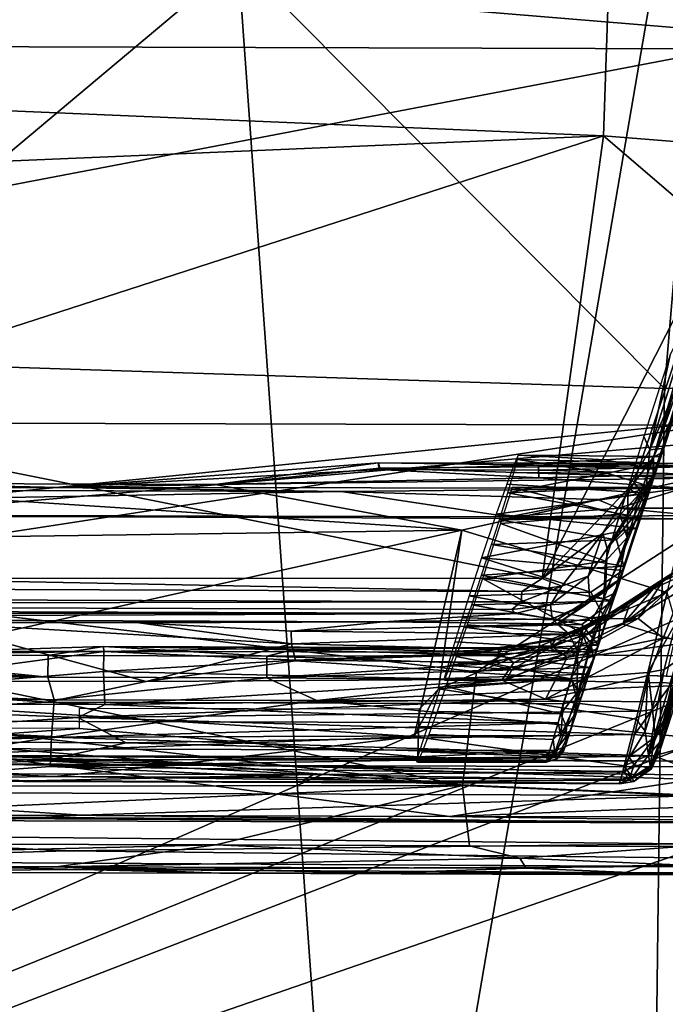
# Model space of a CAD drawing. Header units: millimetres. Extents: x -340 to 319, y -456 to 358.
# Tile 41 of 88: x 16 to 50, y -180 to -127. Entities that reach past the tile are written whole.
import ezdxf

# ---------------------------------------------------------------- set-up
doc = ezdxf.new("R2010")
doc.units = ezdxf.units.MM
doc.layers.add('Layer 01', color=7, linetype='Continuous', true_color=0x000000)

msp = doc.modelspace()

# ---------------------------------------------------------------- linework, layer by layer
at = {"layer": 'Layer 01'}
for points in [[(150.574, -20.344, 437.249), (-74.704, -146.791, 444.636), (-179.362, -90.332, 441.339)], [(-71.543, -150.43, 444.848), (150.574, -20.344, 437.249), (-85.976, -218.806, 448.843)], [(72.472, -149.481, 444.793), (-85.976, -218.806, 448.843), (150.574, -20.344, 437.249)], [(-71.543, -150.43, 444.848), (-74.704, -146.791, 444.636), (150.574, -20.344, 437.249)], [(24.65, -85.685, 451.916), (33.958, -215.755, 458.673), (3.791, -247.978, 460.272), (-0.279, -95.652, 452.322)], [(24.65, -85.685, 451.916), (56.184, -86.269, 452.372), (33.958, -215.755, 458.673)], [(33.958, -215.755, 458.673), (56.184, -86.269, 452.372), (66.257, -245.965, 460.828)], [(50.167, -146.605, 496.801), (0.361, -96.533, 495.04), (-20.516, -144.303, 496.572)], [(50.167, -146.605, 496.801), (53.29, -110.007, 495.74), (0.361, -96.533, 495.04)], [(98.446, -145.971, 497.749), (98.445, -109.407, 496.656), (53.29, -110.007, 495.74), (50.167, -146.605, 496.801)], [(-47.736, -119.401, 333.469), (47.152, -125.743, 335.842), (46.912, -133.099, 340.639), (-48.409, -129.09, 339.794)], [(64.537, -122.027, 434.895), (39.136, -122.406, 435.348), (64.524, -128.44, 435.277)], [(-62.514, -122.292, 434.047), (64.485, -122.656, 431.93), (-50.518, -128.316, 434.201)], [(-50.556, -148.281, 435.38), (-50.518, -128.316, 434.201), (64.485, -122.656, 431.93), (52.467, -128.611, 432.484)], [(64.524, -128.44, 435.277), (-10.133, -122.273, 436.17), (-50.468, -128.139, 437.195), (52.518, -128.434, 435.479)], [(39.136, -122.406, 435.348), (-10.133, -122.273, 436.17), (64.524, -128.44, 435.277)], [(55.081, -126.625, 336.271), (54.263, -133.675, 340.878), (46.912, -133.099, 340.639), (47.152, -125.743, 335.842)], [(-50.468, -128.139, 437.195), (-25.228, -156.2, 438.427), (52.48, -148.399, 436.658), (52.518, -128.434, 435.479)], [(52.467, -128.611, 432.484), (52.43, -148.576, 433.664), (-50.556, -148.281, 435.38)], [(46.912, -133.099, 340.639), (-48.244, -137.115, 345.019), (-48.409, -129.09, 339.794)], [(-49.854, -150.21, 353.579), (-48.244, -137.115, 345.019), (46.912, -133.099, 340.639), (0.461, -148.124, 351.288)], [(46.912, -133.099, 340.639), (43.627, -156.766, 356.118), (0.461, -148.124, 351.288)], [(53.016, -138.323, 343.925), (43.627, -156.766, 356.118), (46.912, -133.099, 340.639)], [(53.016, -138.323, 343.925), (46.912, -133.099, 340.639), (54.263, -133.675, 340.878)], [(159.341, -134.049, 443.891), (-85.976, -218.806, 448.843), (78.147, -155.421, 445.14)], [(-85.976, -218.806, 448.843), (159.341, -134.049, 443.891), (176.236, -170.603, 446.025)], [(53.682, -137.38, 343.364), (49.586, -150.284, 351.95), (53.016, -138.323, 343.925)], [(49.586, -150.284, 351.95), (53.682, -137.38, 343.364), (53.799, -138.347, 344.364)], [(49.719, -150.914, 372.329), (49.836, -150.681, 357.084), (54.258, -137.048, 373.161)], [(49.933, -150.24, 374.874), (49.719, -150.914, 372.329), (54.258, -137.048, 373.161)], [(49.836, -150.681, 357.084), (50.061, -150.021, 352.626), (54.258, -137.048, 373.161)], [(52.335, -142.888, 377.546), (49.933, -150.24, 374.874), (54.258, -137.048, 373.161)], [(54.258, -137.048, 373.161), (50.061, -150.021, 352.626), (53.786, -138.701, 345.172)], [(43.627, -156.766, 356.118), (53.016, -138.323, 343.925), (48.543, -151.626, 352.676)], [(49.586, -150.284, 351.95), (48.543, -151.626, 352.676), (53.016, -138.323, 343.925)], [(49.586, -150.284, 351.95), (53.799, -138.347, 344.364), (50.506, -148.289, 350.921)], [(50.506, -148.289, 350.921), (53.805, -138.664, 345.135), (50.059, -150.012, 352.618)], [(51.822, -142.111, 378.401), (49.384, -149.892, 383.547), (51.541, -144.773, 379.694)], [(49.384, -149.892, 383.547), (51.822, -142.111, 378.401), (50.47, -144.814, 380.48)], [(50.05, -149.814, 382.493), (49.933, -150.24, 374.874), (52.335, -142.888, 377.546)], [(51.541, -144.773, 379.694), (50.05, -149.814, 382.493), (52.335, -142.888, 377.546)], [(-20.516, -144.303, 496.572), (0.355, -188.466, 497.439), (49.734, -182.724, 497.504), (50.167, -146.605, 496.801)], [(49.066, -149.18, 383.207), (49.384, -149.892, 383.547), (50.47, -144.814, 380.48)], [(50.05, -149.814, 382.493), (51.541, -144.773, 379.694), (49.384, -149.892, 383.547)], [(98.446, -182.982, 498.426), (98.446, -145.971, 497.749), (50.167, -146.605, 496.801), (49.734, -182.724, 497.504)], [(-62.596, -166.215, 436.642), (-50.556, -148.281, 435.38), (52.43, -148.576, 433.664)], [(64.487, -148.434, 436.458), (52.48, -148.399, 436.658), (-25.228, -156.2, 438.427)], [(-25.228, -156.2, 438.427), (13.654, -166.257, 438.367), (64.452, -166.64, 437.534), (64.487, -148.434, 436.458)], [(6.192, -156.752, 356.803), (0.461, -148.124, 351.288), (43.627, -156.766, 356.118)], [(50.059, -150.012, 352.618), (49.586, -150.284, 351.95), (50.506, -148.289, 350.921)], [(64.403, -166.579, 434.526), (-62.596, -166.215, 436.642), (52.43, -148.576, 433.664)], [(73.579, -154.117, 445.064), (-85.976, -218.806, 448.843), (72.472, -149.481, 444.793)], [(48.235, -151.909, 384.615), (49.384, -149.892, 383.547), (49.066, -149.18, 383.207)], [(49.384, -149.892, 383.547), (48.235, -151.909, 384.615), (49.126, -152.638, 383.692)], [(50.05, -149.814, 382.493), (49.126, -152.638, 383.692), (49.398, -151.843, 379.204)], [(50.05, -149.814, 382.493), (49.384, -149.892, 383.547), (49.126, -152.638, 383.692)], [(49.398, -151.843, 379.204), (49.818, -150.575, 377.123), (50.05, -149.814, 382.493)], [(50.061, -150.021, 352.626), (49.563, -151.3, 353.451), (49.586, -150.284, 351.95)], [(49.836, -150.681, 357.084), (49.563, -151.3, 353.451), (50.061, -150.021, 352.626)], [(50.05, -149.814, 382.493), (49.818, -150.575, 377.123), (49.933, -150.24, 374.874)], [(17.801, -151.898, 420.513), (26.134, -151.732, 413.715), (34.868, -150.588, 417.916)], [(34.891, -150.945, 419.34), (17.801, -151.898, 420.513), (34.868, -150.588, 417.916)], [(34.868, -150.588, 417.916), (26.134, -151.732, 413.715), (34.947, -150.871, 415.972)], [(43.432, -150.71, 418.552), (34.868, -150.588, 417.916), (52.071, -150.617, 417.601)], [(34.868, -150.588, 417.916), (43.432, -150.71, 418.552), (34.891, -150.945, 419.34)], [(34.868, -150.588, 417.916), (34.947, -150.871, 415.972), (52.024, -150.73, 416.406), (52.071, -150.617, 417.601)], [(42.314, -150.412, 376.91), (47.099, -151.142, 378.361), (42.122, -151.103, 378.41)], [(46.99, -150.426, 373.594), (42.349, -150.164, 375.055), (42.125, -150.675, 372.797)], [(46.99, -150.426, 373.594), (42.125, -150.675, 372.797), (49.719, -150.914, 372.329)], [(49.933, -150.24, 374.874), (49.818, -150.575, 377.123), (42.314, -150.412, 376.91), (42.349, -150.164, 375.055)], [(47.099, -151.142, 378.361), (42.314, -150.412, 376.91), (49.818, -150.575, 377.123)], [(46.99, -150.426, 373.594), (49.933, -150.24, 374.874), (42.349, -150.164, 375.055)], [(49.933, -150.24, 374.874), (46.99, -150.426, 373.594), (49.719, -150.914, 372.329)], [(49.818, -150.575, 377.123), (49.398, -151.843, 379.204), (47.099, -151.142, 378.361)], [(48.911, -152.175, 353.452), (48.543, -151.626, 352.676), (49.586, -150.284, 351.95)], [(49.586, -150.284, 351.95), (49.563, -151.3, 353.451), (48.911, -152.175, 353.452)], [(17.801, -151.898, 420.513), (-50.295, -151.043, 421.217), (-33.506, -150.749, 420.475)], [(17.801, -151.898, 420.513), (-49.873, -151.868, 421.735), (-50.295, -151.043, 421.217)], [(17.801, -151.898, 420.513), (-33.506, -150.749, 420.475), (0.588, -151.659, 414.141)], [(43.45, -151.39, 419.708), (17.801, -151.898, 420.513), (34.891, -150.945, 419.34)], [(26.134, -151.732, 413.715), (51.805, -151.399, 414.196), (34.947, -150.871, 415.972)], [(34.891, -150.945, 419.34), (43.432, -150.71, 418.552), (43.442, -150.97, 419.197)], [(43.45, -151.39, 419.708), (34.891, -150.945, 419.34), (43.442, -150.97, 419.197)], [(34.947, -150.871, 415.972), (51.805, -151.399, 414.196), (52.024, -150.73, 416.406)], [(41.738, -151.72, 371.208), (49.302, -152.201, 370.664), (49.719, -150.914, 372.329), (42.125, -150.675, 372.797)], [(42.122, -151.103, 378.41), (47.099, -151.142, 378.361), (41.799, -152.183, 379.766)], [(43.432, -150.71, 418.552), (52.071, -150.617, 417.601), (52.01, -150.774, 418.585)], [(43.432, -150.71, 418.552), (52.01, -150.774, 418.585), (43.442, -150.97, 419.197)], [(43.442, -150.97, 419.197), (52.01, -150.774, 418.585), (51.763, -151.184, 419.363)], [(43.442, -150.97, 419.197), (51.763, -151.184, 419.363), (43.45, -151.39, 419.708)], [(47.785, -155.81, 359.152), (48.557, -153.433, 356.632), (49.836, -150.681, 357.084)], [(49.836, -150.681, 357.084), (48.044, -156.094, 361.474), (47.785, -155.81, 359.152)], [(48.692, -154.07, 369.504), (47.943, -156.399, 364.366), (49.836, -150.681, 357.084)], [(48.044, -156.094, 361.474), (49.836, -150.681, 357.084), (47.943, -156.399, 364.366)], [(48.557, -153.433, 356.632), (48.704, -152.767, 354.662), (49.836, -150.681, 357.084)], [(48.692, -154.07, 369.504), (49.836, -150.681, 357.084), (49.302, -152.201, 370.664)], [(48.704, -152.767, 354.662), (49.563, -151.3, 353.451), (49.836, -150.681, 357.084)], [(49.302, -152.201, 370.664), (49.836, -150.681, 357.084), (49.719, -150.914, 372.329)], [(39.34, -154.182, 408.11), (0.588, -151.659, 414.141), (-37.573, -155.252, 406.511)], [(0.588, -151.659, 414.141), (26.134, -151.732, 413.715), (17.801, -151.898, 420.513)], [(0.588, -151.659, 414.141), (39.34, -154.182, 408.11), (26.134, -151.732, 413.715)], [(51.172, -151.94, 419.945), (17.801, -151.898, 420.513), (43.45, -151.39, 419.708)], [(51.805, -151.399, 414.196), (26.134, -151.732, 413.715), (39.34, -154.182, 408.11)], [(50.322, -157.525, 400.533), (51.805, -151.399, 414.196), (39.34, -154.182, 408.11)], [(49.398, -151.843, 379.204), (41.799, -152.183, 379.766), (47.099, -151.142, 378.361)], [(51.172, -151.94, 419.945), (43.45, -151.39, 419.708), (51.763, -151.184, 419.363)], [(48.543, -151.626, 352.676), (46.869, -154.339, 354.662), (43.627, -156.766, 356.118)], [(46.869, -154.339, 354.662), (48.543, -151.626, 352.676), (48.911, -152.175, 353.452)], [(48.704, -152.767, 354.662), (48.911, -152.175, 353.452), (49.563, -151.3, 353.451)], [(17.801, -151.898, 420.513), (-40.078, -151.909, 421.56), (-49.873, -151.868, 421.735)], [(-40.078, -151.909, 421.56), (17.801, -151.898, 420.513), (32.873, -152.119, 420.346)], [(-31.684, -153.267, 420.935), (-40.078, -151.909, 421.56), (32.873, -152.119, 420.346)], [(-31.684, -153.267, 420.935), (32.873, -152.119, 420.346), (41.846, -153.475, 419.714)], [(51.172, -151.94, 419.945), (32.873, -152.119, 420.346), (17.801, -151.898, 420.513)], [(51.172, -151.94, 419.945), (46.585, -152.537, 420.211), (32.873, -152.119, 420.346)], [(41.846, -153.475, 419.714), (32.873, -152.119, 420.346), (46.585, -152.537, 420.211)], [(41.738, -151.72, 371.208), (41.178, -153.327, 369.929), (49.302, -152.201, 370.664)], [(41.799, -152.183, 379.766), (48.852, -153.499, 380.454), (41.347, -153.63, 380.685)], [(42.019, -151.895, 384.703), (41.401, -153.824, 385.406), (47.787, -153.331, 385.156)], [(48.852, -153.499, 380.454), (41.799, -152.183, 379.766), (49.398, -151.843, 379.204)], [(47.787, -153.331, 385.156), (48.235, -151.909, 384.615), (42.019, -151.895, 384.703)], [(46.585, -152.537, 420.211), (51.172, -151.94, 419.945), (47.706, -153, 420.136)], [(46.869, -154.339, 354.662), (48.911, -152.175, 353.452), (47.099, -155.159, 356.107)], [(48.704, -152.767, 354.662), (47.099, -155.159, 356.107), (48.911, -152.175, 353.452)], [(51.248, -153.003, 420.06), (47.706, -153, 420.136), (51.172, -151.94, 419.945)], [(48.235, -151.909, 384.615), (47.787, -153.331, 385.156), (48.183, -154.572, 385.207)], [(48.235, -151.909, 384.615), (48.183, -154.572, 385.207), (49.126, -152.638, 383.692)], [(48.852, -153.499, 380.454), (49.398, -151.843, 379.204), (49.126, -152.638, 383.692)], [(48.692, -154.07, 369.504), (49.302, -152.201, 370.664), (41.178, -153.327, 369.929)], [(41.846, -153.475, 419.714), (46.585, -152.537, 420.211), (47.706, -153, 420.136)], [(48.852, -153.499, 380.454), (49.126, -152.638, 383.692), (47.534, -157.543, 384.658), (47.995, -156.117, 381.143)], [(48.183, -154.572, 385.207), (47.534, -157.543, 384.658), (49.126, -152.638, 383.692)], [(51.836, -153.398, 419.752), (41.846, -153.475, 419.714), (47.706, -153, 420.136)], [(48.557, -153.433, 356.632), (47.099, -155.159, 356.107), (48.704, -152.767, 354.662)], [(51.248, -153.003, 420.06), (51.836, -153.398, 419.752), (47.706, -153, 420.136)], [(39.374, -167.84, 389.113), (-47.164, -158.174, 410.636), (-31.684, -153.267, 420.935)], [(-31.684, -153.267, 420.935), (41.846, -153.475, 419.714), (52.762, -153.593, 419.347)], [(40.109, -161.761, 402.068), (39.374, -167.84, 389.113), (-31.684, -153.267, 420.935)], [(40.109, -161.761, 402.068), (-31.684, -153.267, 420.935), (52.762, -153.593, 419.347)], [(52.762, -153.593, 419.347), (54.033, -159.835, 406.026), (40.109, -161.761, 402.068)], [(48.692, -154.07, 369.504), (41.178, -153.327, 369.929), (40.39, -155.668, 369.226)], [(41.347, -153.63, 380.685), (47.597, -154.706, 380.941), (40.927, -154.947, 381.144)], [(48.852, -153.499, 380.454), (47.597, -154.706, 380.941), (41.347, -153.63, 380.685)], [(41.401, -153.824, 385.406), (47.023, -155.847, 385.583), (47.787, -153.331, 385.156)], [(51.836, -153.398, 419.752), (52.762, -153.593, 419.347), (41.846, -153.475, 419.714)], [(48.183, -154.572, 385.207), (47.787, -153.331, 385.156), (47.023, -155.847, 385.583)], [(48.557, -153.433, 356.632), (47.785, -155.81, 359.152), (47.024, -157.446, 360.274), (47.099, -155.159, 356.107)], [(48.852, -153.499, 380.454), (47.995, -156.117, 381.143), (47.597, -154.706, 380.941)], [(-85.976, -218.806, 448.843), (73.579, -154.117, 445.064), (78.147, -155.421, 445.14)], [(39.34, -154.182, 408.11), (-37.573, -155.252, 406.511), (-38.338, -164.698, 385.43), (0.138, -162.899, 389.051)], [(0.138, -162.899, 389.051), (36.779, -165.213, 383.508), (39.34, -154.182, 408.11)], [(36.779, -165.213, 383.508), (38.089, -162.676, 389.158), (39.34, -154.182, 408.11)], [(38.089, -162.676, 389.158), (50.322, -157.525, 400.533), (39.34, -154.182, 408.11)], [(40.39, -155.668, 369.226), (47.948, -156.346, 369.125), (48.692, -154.07, 369.504)], [(47.023, -155.847, 385.583), (41.401, -153.824, 385.406), (40.437, -156.773, 385.702)], [(48.692, -154.07, 369.504), (47.948, -156.346, 369.125), (47.943, -156.399, 364.366)], [(47.995, -156.117, 381.143), (40.927, -154.947, 381.144), (47.597, -154.706, 380.941)], [(44.687, -157.171, 356.635), (43.627, -156.766, 356.118), (46.869, -154.339, 354.662)], [(46.869, -154.339, 354.662), (46.091, -156.635, 357.018), (44.687, -157.171, 356.635)], [(46.869, -154.339, 354.662), (47.099, -155.159, 356.107), (46.091, -156.635, 357.018)], [(48.183, -154.572, 385.207), (47.023, -155.847, 385.583), (46.922, -157.833, 385.416)], [(47.534, -157.543, 384.658), (48.183, -154.572, 385.207), (46.922, -157.833, 385.416)], [(47.995, -156.117, 381.143), (40.385, -156.597, 381.285), (40.927, -154.947, 381.144)], [(46.177, -158.014, 359.842), (46.091, -156.635, 357.018), (47.099, -155.159, 356.107), (47.024, -157.446, 360.274)], [(40.39, -155.668, 369.226), (39.731, -157.69, 369.448), (46.238, -157.501, 369.277)], [(40.39, -155.668, 369.226), (46.238, -157.501, 369.277), (47.948, -156.346, 369.125)], [(47.023, -155.847, 385.583), (40.437, -156.773, 385.702), (46.922, -157.833, 385.416)], [(47.785, -155.81, 359.152), (48.044, -156.094, 361.474), (47.814, -156.807, 362.556), (47.024, -157.446, 360.274)], [(40.385, -156.597, 381.285), (47.995, -156.117, 381.143), (47.388, -157.966, 380.884)], [(45.74, -163.095, 368.416), (46.577, -160.511, 366.04), (47.943, -156.399, 364.366), (46.551, -160.597, 371.073)], [(47.948, -156.346, 369.125), (46.238, -157.501, 369.277), (47.061, -159.037, 369.871)], [(47.943, -156.399, 364.366), (47.061, -159.037, 369.871), (46.551, -160.597, 371.073)], [(47.814, -156.807, 362.556), (47.943, -156.399, 364.366), (46.577, -160.511, 366.04)], [(47.943, -156.399, 364.366), (47.948, -156.346, 369.125), (47.061, -159.037, 369.871)], [(51.321, -156.017, 360.335), (47.227, -158.647, 360.681), (48.279, -158.215, 360.012)], [(51.321, -156.017, 360.335), (50.099, -156.893, 361.04), (47.227, -158.647, 360.681)], [(47.534, -157.543, 384.658), (47.388, -157.966, 380.884), (47.995, -156.117, 381.143)], [(47.814, -156.807, 362.556), (48.044, -156.094, 361.474), (47.943, -156.399, 364.366)], [(47.948, -159.218, 359.69), (51.636, -156.369, 359.688), (49.581, -157.295, 360)], [(52.524, -156.541, 359.445), (51.636, -156.369, 359.688), (47.948, -159.218, 359.69)], [(48.279, -158.215, 360.012), (49.581, -157.295, 360), (51.321, -156.017, 360.335)], [(48.765, -158.904, 363.015), (51.581, -156.276, 361.182), (50.109, -159.951, 364.219)], [(51.581, -156.276, 361.182), (48.765, -158.904, 363.015), (50.099, -156.893, 361.04)], [(49.581, -157.295, 360), (51.636, -156.369, 359.688), (51.321, -156.017, 360.335)], [(50.099, -156.893, 361.04), (51.321, -156.017, 360.335), (51.581, -156.276, 361.182)], [(50.703, -159.991, 364.443), (50.109, -159.951, 364.219), (51.581, -156.276, 361.182)], [(42.537, -157.456, 356.675), (-43.339, -157.125, 358.023), (-44.055, -156.49, 357.562), (6.192, -156.752, 356.803)], [(43.627, -156.766, 356.118), (42.537, -157.456, 356.675), (6.192, -156.752, 356.803)], [(39.612, -159.243, 385.242), (45.867, -159.737, 385.01), (40.437, -156.773, 385.702)], [(40.385, -156.597, 381.285), (47.388, -157.966, 380.884), (39.86, -158.183, 380.957)], [(45.867, -159.737, 385.01), (46.922, -157.833, 385.416), (40.437, -156.773, 385.702)], [(43.627, -156.766, 356.118), (44.687, -157.171, 356.635), (42.537, -157.456, 356.675)], [(44.084, -158.178, 358.005), (44.687, -157.171, 356.635), (46.091, -156.635, 357.018)], [(44.084, -158.178, 358.005), (46.091, -156.635, 357.018), (46.177, -158.014, 359.842)], [(47.814, -156.807, 362.556), (44.439, -159.197, 361.937), (45.902, -158.227, 359.985)], [(47.814, -156.807, 362.556), (46.802, -158.8, 363.183), (44.439, -159.197, 361.937)], [(46.177, -158.014, 359.842), (47.814, -156.807, 362.556), (45.902, -158.227, 359.985)], [(47.024, -157.446, 360.274), (47.814, -156.807, 362.556), (46.177, -158.014, 359.842)], [(47.814, -156.807, 362.556), (46.577, -160.511, 366.04), (46.802, -158.8, 363.183)], [(47.227, -158.647, 360.681), (50.099, -156.893, 361.04), (47.002, -158.923, 361.89)], [(50.099, -156.893, 361.04), (48.765, -158.904, 363.015), (47.002, -158.923, 361.89)], [(53.574, -160.926, 359.694), (52.524, -156.541, 359.445), (47.948, -159.218, 359.69)], [(-43.685, -157.709, 358.695), (-43.339, -157.125, 358.023), (42.537, -157.456, 356.675), (42.503, -158.012, 357.332)], [(42.503, -158.012, 357.332), (42.537, -157.456, 356.675), (44.687, -157.171, 356.635)], [(42.503, -158.012, 357.332), (44.687, -157.171, 356.635), (44.084, -158.178, 358.005)], [(47.948, -159.218, 359.69), (49.581, -157.295, 360), (48.279, -158.215, 360.012)], [(-43.37, -158.152, 359.513), (-43.685, -157.709, 358.695), (42.503, -158.012, 357.332)], [(49.287, -161.793, 391.016), (50.322, -157.525, 400.533), (38.089, -162.676, 389.158)], [(39.354, -158.863, 369.878), (47.061, -159.037, 369.871), (39.731, -157.69, 369.448)], [(46.238, -157.501, 369.277), (39.731, -157.69, 369.448), (47.061, -159.037, 369.871)], [(45.747, -159.232, 380.361), (39.86, -158.183, 380.957), (47.388, -157.966, 380.884)], [(47.388, -157.966, 380.884), (46.618, -160.326, 379.546), (45.747, -159.232, 380.361)], [(46.922, -157.833, 385.416), (45.867, -159.737, 385.01), (46.23, -160.234, 384.666)], [(47.534, -157.543, 384.658), (46.922, -157.833, 385.416), (46.23, -160.234, 384.666)], [(46.383, -161.041, 383.533), (47.534, -157.543, 384.658), (46.23, -160.234, 384.666)], [(47.388, -157.966, 380.884), (47.534, -157.543, 384.658), (46.383, -161.041, 383.533), (46.618, -160.326, 379.546)], [(49.287, -161.793, 391.016), (50.777, -159.144, 396.419), (50.322, -157.525, 400.533)], [(39.374, -167.84, 389.113), (-39.37, -161.533, 403.392), (-47.164, -158.174, 410.636)], [(-42.897, -158.347, 360.168), (42.212, -158.632, 358.952), (-44.03, -158.586, 361.437)], [(-43.37, -158.152, 359.513), (42.503, -158.012, 357.332), (42.007, -158.432, 358.197)], [(42.212, -158.632, 358.952), (-42.897, -158.347, 360.168), (-43.37, -158.152, 359.513), (42.007, -158.432, 358.197)], [(39.86, -158.183, 380.957), (45.747, -159.232, 380.361), (39.449, -159.369, 380.393)], [(44.084, -158.178, 358.005), (42.007, -158.432, 358.197), (42.503, -158.012, 357.332)], [(42.007, -158.432, 358.197), (44.084, -158.178, 358.005), (42.212, -158.632, 358.952)], [(44.084, -158.178, 358.005), (44.158, -158.924, 360.418), (42.212, -158.632, 358.952)], [(44.158, -158.924, 360.418), (44.084, -158.178, 358.005), (46.177, -158.014, 359.842)], [(45.902, -158.227, 359.985), (44.158, -158.924, 360.418), (46.177, -158.014, 359.842)], [(44.439, -159.197, 361.937), (44.158, -158.924, 360.418), (45.902, -158.227, 359.985)], [(48.279, -158.215, 360.012), (47.227, -158.647, 360.681), (46.116, -159.671, 360.057)], [(47.948, -159.218, 359.69), (48.279, -158.215, 360.012), (46.116, -159.671, 360.057)], [(42.212, -158.632, 358.952), (-20.583, -158.866, 362.142), (-44.03, -158.586, 361.437)], [(42.212, -158.632, 358.952), (35.146, -159.088, 361.562), (-20.583, -158.866, 362.142)], [(10.878, -159.113, 362.422), (-20.583, -158.866, 362.142), (35.146, -159.088, 361.562)], [(42.212, -158.632, 358.952), (44.158, -158.924, 360.418), (35.146, -159.088, 361.562)], [(44.158, -158.924, 360.418), (44.439, -159.197, 361.937), (35.146, -159.088, 361.562)], [(38.954, -160.151, 370.745), (46.551, -160.597, 371.073), (47.061, -159.037, 369.871), (39.354, -158.863, 369.878)], [(46.116, -159.671, 360.057), (47.227, -158.647, 360.681), (44.033, -160.48, 360.343)], [(44.033, -160.48, 360.343), (47.227, -158.647, 360.681), (44.317, -160.068, 361.216)], [(44.054, -160.036, 362.309), (44.317, -160.068, 361.216), (47.002, -158.923, 361.89)], [(44.13, -160.367, 363.375), (44.054, -160.036, 362.309), (47.002, -158.923, 361.89)], [(48.765, -158.904, 363.015), (44.972, -160.996, 364.593), (44.13, -160.367, 363.375)], [(44.13, -160.367, 363.375), (47.002, -158.923, 361.89), (48.765, -158.904, 363.015)], [(47.002, -158.923, 361.89), (44.317, -160.068, 361.216), (47.227, -158.647, 360.681)], [(45.737, -159.434, 363.019), (44.439, -159.197, 361.937), (46.802, -158.8, 363.183)], [(48.765, -158.904, 363.015), (50.109, -159.951, 364.219), (44.972, -160.996, 364.593)], [(46.802, -158.8, 363.183), (46.117, -160.724, 365.517), (45.737, -159.434, 363.019)], [(46.577, -160.511, 366.04), (46.117, -160.724, 365.517), (46.802, -158.8, 363.183)], [(50.777, -159.144, 396.419), (50.158, -161.641, 390.85), (50.836, -161.168, 390.562), (51.455, -158.67, 396.132)], [(10.878, -159.113, 362.422), (22.447, -162.281, 367.162), (-0.219, -162.216, 367.539)], [(35.146, -159.088, 361.562), (22.048, -159.145, 362.236), (10.878, -159.113, 362.422)], [(22.048, -159.145, 362.236), (30.229, -160.269, 364.862), (10.878, -159.113, 362.422)], [(30.229, -160.269, 364.862), (22.447, -162.281, 367.162), (10.878, -159.113, 362.422)], [(22.048, -159.145, 362.236), (35.146, -159.088, 361.562), (30.209, -159.589, 363.533)], [(30.229, -160.269, 364.862), (22.048, -159.145, 362.236), (30.209, -159.589, 363.533)], [(30.209, -159.589, 363.533), (35.146, -159.088, 361.562), (44.439, -159.197, 361.937)], [(30.209, -159.589, 363.533), (44.439, -159.197, 361.937), (45.074, -159.746, 363.599)], [(46.618, -160.326, 379.546), (38.999, -160.654, 379.342), (39.449, -159.369, 380.393)], [(45.867, -159.737, 385.01), (39.612, -159.243, 385.242), (39.038, -160.935, 384.555)], [(45.747, -159.232, 380.361), (46.618, -160.326, 379.546), (39.449, -159.369, 380.393)], [(45.737, -159.434, 363.019), (45.074, -159.746, 363.599), (44.439, -159.197, 361.937)], [(53.574, -160.926, 359.694), (47.948, -159.218, 359.69), (44.721, -160.853, 359.851)], [(44.721, -160.853, 359.851), (47.948, -159.218, 359.69), (46.116, -159.671, 360.057)], [(45.514, -160.65, 365.143), (45.074, -159.746, 363.599), (45.737, -159.434, 363.019)], [(46.117, -160.724, 365.517), (45.514, -160.65, 365.143), (45.737, -159.434, 363.019)], [(49.287, -161.793, 391.016), (50.158, -161.641, 390.85), (50.777, -159.144, 396.419)], [(30.209, -159.589, 363.533), (45.074, -159.746, 363.599), (30.229, -160.269, 364.862)], [(30.229, -160.269, 364.862), (45.074, -159.746, 363.599), (45.514, -160.65, 365.143)], [(45.167, -162.126, 383.765), (45.867, -159.737, 385.01), (39.038, -160.935, 384.555)], [(54.033, -159.835, 406.026), (51.826, -168.391, 387.808), (39.374, -167.84, 389.113), (40.109, -161.761, 402.068)], [(41.199, -160.469, 361.845), (41.442, -160.883, 360.636), (44.033, -160.48, 360.343), (44.317, -160.068, 361.216)], [(41.696, -160.459, 362.58), (41.199, -160.469, 361.845), (44.317, -160.068, 361.216)], [(44.054, -160.036, 362.309), (41.696, -160.459, 362.58), (44.317, -160.068, 361.216)], [(44.13, -160.367, 363.375), (41.696, -160.459, 362.58), (44.054, -160.036, 362.309)], [(50.109, -159.951, 364.219), (43.813, -163.214, 366.557), (44.972, -160.996, 364.593)], [(43.813, -163.214, 366.557), (50.109, -159.951, 364.219), (49.319, -161.959, 365.61)], [(44.033, -160.48, 360.343), (44.721, -160.853, 359.851), (46.116, -159.671, 360.057)], [(45.867, -159.737, 385.01), (45.167, -162.126, 383.765), (46.23, -160.234, 384.666)], [(50.266, -162, 365.916), (49.319, -161.959, 365.61), (50.109, -159.951, 364.219), (50.703, -159.991, 364.443)], [(49.913, -165.545, 379.109), (51.291, -160.617, 383.038), (51.326, -160.072, 390.942)], [(51.326, -160.072, 390.942), (50.135, -164.311, 383.172), (49.913, -165.545, 379.109)], [(51.326, -160.072, 390.942), (50.836, -161.168, 390.562), (50.135, -164.311, 383.172)], [(-20.725, -160.563, 364.633), (-6.165, -160.828, 361.346), (20.188, -160.68, 363.951)], [(-20.725, -160.563, 364.633), (20.188, -160.68, 363.951), (-0.222, -163.44, 367.573)], [(5.525, -160.861, 361.151), (17.215, -160.895, 360.956), (20.163, -160.401, 362.391)], [(20.188, -160.68, 363.951), (5.525, -160.861, 361.151), (20.163, -160.401, 362.391)], [(17.215, -160.895, 360.956), (28.904, -160.928, 360.762), (20.163, -160.401, 362.391)], [(30.404, -160.472, 362.991), (20.163, -160.401, 362.391), (41.199, -160.469, 361.845)], [(20.163, -160.401, 362.391), (30.404, -160.472, 362.991), (20.188, -160.68, 363.951)], [(28.904, -160.928, 360.762), (30.299, -160.583, 361.475), (20.163, -160.401, 362.391)], [(30.299, -160.583, 361.475), (41.199, -160.469, 361.845), (20.163, -160.401, 362.391)], [(20.188, -160.68, 363.951), (30.404, -160.472, 362.991), (41.244, -160.71, 363.57)], [(30.444, -161.167, 366.02), (22.447, -162.281, 367.162), (30.229, -160.269, 364.862)], [(30.299, -160.583, 361.475), (28.904, -160.928, 360.762), (41.442, -160.883, 360.636)], [(30.229, -160.269, 364.862), (45.514, -160.65, 365.143), (30.444, -161.167, 366.02)], [(41.199, -160.469, 361.845), (30.299, -160.583, 361.475), (41.442, -160.883, 360.636)], [(41.199, -160.469, 361.845), (41.696, -160.459, 362.58), (30.404, -160.472, 362.991)], [(41.244, -160.71, 363.57), (30.404, -160.472, 362.991), (41.696, -160.459, 362.58)], [(38.582, -161.429, 372.211), (46.551, -160.597, 371.073), (38.954, -160.151, 370.745)], [(46.551, -160.597, 371.073), (38.582, -161.429, 372.211), (46.122, -161.89, 373.244)], [(46.618, -160.326, 379.546), (46.226, -161.537, 377.932), (38.999, -160.654, 379.342)], [(44.033, -160.48, 360.343), (41.442, -160.883, 360.636), (40.685, -161.331, 360.151)], [(42.014, -161.637, 360.044), (44.033, -160.48, 360.343), (40.685, -161.331, 360.151)], [(44.13, -160.367, 363.375), (41.244, -160.71, 363.57), (41.696, -160.459, 362.58)], [(42.117, -161.253, 364.536), (41.244, -160.71, 363.57), (44.13, -160.367, 363.375)], [(44.033, -160.48, 360.343), (42.014, -161.637, 360.044), (44.721, -160.853, 359.851)], [(44.972, -160.996, 364.593), (42.117, -161.253, 364.536), (44.13, -160.367, 363.375)], [(45.74, -163.095, 368.416), (46.551, -160.597, 371.073), (46.122, -161.89, 373.244), (45.152, -164.91, 370.781)], [(46.23, -160.234, 384.666), (45.167, -162.126, 383.765), (45.547, -162.793, 383.081)], [(45.422, -163.971, 381.012), (46.226, -161.537, 377.932), (46.618, -160.326, 379.546), (46.383, -161.041, 383.533)], [(46.117, -160.724, 365.517), (46.577, -160.511, 366.04), (45.497, -163.301, 367.849)], [(45.497, -163.301, 367.849), (46.577, -160.511, 366.04), (45.74, -163.095, 368.416)], [(46.383, -161.041, 383.533), (46.23, -160.234, 384.666), (45.547, -162.793, 383.081)], [(-17.854, -160.794, 361.541), (-17.865, -161.95, 361.114), (17.18, -162.05, 360.53)], [(-17.854, -160.794, 361.541), (17.18, -162.05, 360.53), (-6.165, -160.828, 361.346)], [(-6.165, -160.828, 361.346), (5.525, -160.861, 361.151), (20.188, -160.68, 363.951)], [(-6.165, -160.828, 361.346), (17.18, -162.05, 360.53), (5.525, -160.861, 361.151)], [(20.188, -160.68, 363.951), (20.158, -161.744, 365.588), (-0.222, -163.44, 367.573)], [(5.525, -160.861, 361.151), (17.18, -162.05, 360.53), (17.215, -160.895, 360.956)], [(28.894, -162.084, 360.334), (28.904, -160.928, 360.762), (17.215, -160.895, 360.956), (17.18, -162.05, 360.53)], [(20.188, -160.68, 363.951), (30.429, -161.142, 364.589), (20.158, -161.744, 365.588)], [(20.158, -161.744, 365.588), (30.429, -161.142, 364.589), (42.117, -161.253, 364.536), (41.468, -162.213, 365.706)], [(30.429, -161.142, 364.589), (20.188, -160.68, 363.951), (41.244, -160.71, 363.57)], [(28.894, -162.084, 360.334), (40.685, -161.331, 360.151), (28.904, -160.928, 360.762)], [(40.685, -161.331, 360.151), (41.442, -160.883, 360.636), (28.904, -160.928, 360.762)], [(30.429, -161.142, 364.589), (41.244, -160.71, 363.57), (42.117, -161.253, 364.536)], [(45.203, -162.129, 366.623), (30.444, -161.167, 366.02), (45.514, -160.65, 365.143)], [(39.038, -160.935, 384.555), (38.483, -162.546, 383.558), (45.167, -162.126, 383.765)], [(38.999, -160.654, 379.342), (46.226, -161.537, 377.932), (38.592, -161.764, 377.641)], [(44.972, -160.996, 364.593), (41.468, -162.213, 365.706), (42.117, -161.253, 364.536)], [(41.468, -162.213, 365.706), (44.972, -160.996, 364.593), (43.813, -163.214, 366.557)], [(41.748, -162.184, 360.108), (53.122, -162.404, 359.999), (53.574, -160.926, 359.694), (44.721, -160.853, 359.851)], [(41.748, -162.184, 360.108), (44.721, -160.853, 359.851), (42.014, -161.637, 360.044)], [(45.203, -162.129, 366.623), (45.514, -160.65, 365.143), (45.497, -163.301, 367.849)], [(46.383, -161.041, 383.533), (45.547, -162.793, 383.081), (45.422, -163.971, 381.012)], [(45.514, -160.65, 365.143), (46.117, -160.724, 365.517), (45.497, -163.301, 367.849)], [(49.92, -165.983, 372.579), (51.291, -160.617, 383.038), (49.804, -165.999, 378.02)], [(49.913, -165.545, 379.109), (49.804, -165.999, 378.02), (51.291, -160.617, 383.038)], [(51.291, -160.617, 383.038), (49.92, -165.983, 372.579), (51.322, -160.73, 379.001)], [(51.322, -160.73, 379.001), (49.92, -165.983, 372.579), (51.057, -161.767, 377.432)], [(39.374, -167.84, 389.113), (-39.526, -167.944, 389.725), (-39.37, -161.533, 403.392)], [(45.203, -162.129, 366.623), (22.447, -162.281, 367.162), (30.444, -161.167, 366.02)], [(42.014, -161.637, 360.044), (40.685, -161.331, 360.151), (28.894, -162.084, 360.334)], [(42.014, -161.637, 360.044), (28.894, -162.084, 360.334), (41.748, -162.184, 360.108)], [(46.122, -161.89, 373.244), (38.582, -161.429, 372.211), (38.391, -162.111, 374.15)], [(38.592, -161.764, 377.641), (46.226, -161.537, 377.932), (46.008, -162.217, 375.677), (38.403, -162.199, 375.734)], [(44.872, -165.715, 377.799), (46.008, -162.217, 375.677), (46.226, -161.537, 377.932), (45.422, -163.971, 381.012)], [(49.319, -166.222, 380.059), (50.158, -161.641, 390.85), (49.133, -164.927, 383.801)], [(50.158, -161.641, 390.85), (49.287, -161.793, 391.016), (49.133, -164.927, 383.801)], [(50.836, -161.168, 390.562), (49.319, -166.222, 380.059), (50.135, -164.311, 383.172)], [(50.158, -161.641, 390.85), (49.319, -166.222, 380.059), (50.836, -161.168, 390.562)], [(50.94, -162.321, 374.804), (49.92, -165.983, 372.579), (50.578, -163.964, 369.428), (51.203, -161.54, 372.071)], [(17.519, -163.258, 361.098), (-17.865, -161.95, 361.114), (-28.841, -163.118, 361.866)], [(17.18, -162.05, 360.53), (-17.865, -161.95, 361.114), (17.519, -163.258, 361.098)], [(20.235, -163.499, 367.232), (-0.222, -163.44, 367.573), (20.158, -161.744, 365.588)], [(45.203, -162.129, 366.623), (44.756, -163.476, 367.73), (17.145, -163.389, 368.192), (22.447, -162.281, 367.162)], [(28.894, -162.084, 360.334), (17.18, -162.05, 360.53), (17.519, -163.258, 361.098)], [(31.572, -163.299, 360.863), (28.894, -162.084, 360.334), (17.519, -163.258, 361.098)], [(41.468, -162.213, 365.706), (20.235, -163.499, 367.232), (20.158, -161.744, 365.588)], [(28.894, -162.084, 360.334), (31.572, -163.299, 360.863), (41.748, -162.184, 360.108)], [(41.748, -162.184, 360.108), (31.572, -163.299, 360.863), (53.122, -162.404, 359.999)], [(48.655, -164.288, 385.451), (49.287, -161.793, 391.016), (38.089, -162.676, 389.158)], [(46.122, -161.89, 373.244), (38.391, -162.111, 374.15), (46.008, -162.217, 375.677)], [(46.008, -162.217, 375.677), (38.391, -162.111, 374.15), (38.403, -162.199, 375.734)], [(44.624, -164.007, 382.138), (45.167, -162.126, 383.765), (38.483, -162.546, 383.558)], [(49.319, -161.959, 365.61), (48.892, -163.867, 366.977), (43.813, -163.214, 366.557)], [(45.547, -162.793, 383.081), (45.167, -162.126, 383.765), (44.624, -164.007, 382.138)], [(45.497, -163.301, 367.849), (44.756, -163.476, 367.73), (45.203, -162.129, 366.623)], [(44.77, -166.002, 374.352), (45.152, -164.91, 370.781), (46.122, -161.89, 373.244), (46.008, -162.217, 375.677)], [(48.655, -164.288, 385.451), (49.133, -164.927, 383.801), (49.287, -161.793, 391.016)], [(49.53, -163.783, 367.001), (48.892, -163.867, 366.977), (49.319, -161.959, 365.61)], [(49.53, -163.783, 367.001), (49.319, -161.959, 365.61), (50.835, -162.007, 366.455)], [(50.835, -162.007, 366.455), (49.319, -161.959, 365.61), (50.266, -162, 365.916)], [(50.835, -162.007, 366.455), (49.681, -165.231, 368.78), (49.53, -163.783, 367.001)], [(50.835, -162.007, 366.455), (50.371, -164.585, 369.325), (49.681, -165.231, 368.78)], [(50.94, -162.321, 374.804), (51.057, -161.767, 377.432), (49.92, -165.983, 372.579)], [(17.145, -163.389, 368.192), (-0.502, -164.364, 369.661), (-0.219, -162.216, 367.539)], [(22.447, -162.281, 367.162), (17.145, -163.389, 368.192), (-0.219, -162.216, 367.539)], [(41.468, -162.213, 365.706), (43.813, -163.214, 366.557), (20.235, -163.499, 367.232)], [(31.572, -163.299, 360.863), (53.302, -163.363, 360.503), (53.122, -162.404, 359.999)], [(48.655, -164.288, 385.451), (38.089, -162.676, 389.158), (36.779, -165.213, 383.508), (48.01, -166.783, 379.887)], [(36.978, -166.306, 372.902), (38.202, -162.556, 372.66), (37.055, -163.754, 372.75)], [(44.624, -164.007, 382.138), (38.483, -162.546, 383.558), (38.013, -163.879, 382.321)], [(46.008, -162.217, 375.677), (44.872, -165.715, 377.799), (44.77, -166.002, 374.352)], [(-53.243, -165.488, 363.873), (17.376, -165.262, 362.408), (-28.841, -163.118, 361.866)], [(-28.841, -163.118, 361.866), (17.376, -165.262, 362.408), (17.519, -163.258, 361.098)], [(-0.012, -166.646, 380.687), (36.779, -165.213, 383.508), (0.138, -162.899, 389.051)], [(43.813, -163.214, 366.557), (48.892, -163.867, 366.977), (18.8, -164.203, 367.869)], [(18.8, -164.203, 367.869), (20.235, -163.499, 367.232), (43.813, -163.214, 366.557)], [(44.928, -164.702, 380.969), (45.547, -162.793, 383.081), (44.624, -164.007, 382.138)], [(45.422, -163.971, 381.012), (45.547, -162.793, 383.081), (44.928, -164.702, 380.969)], [(45.497, -163.301, 367.849), (45.74, -163.095, 368.416), (45.152, -164.91, 370.781)], [(-0.502, -164.364, 369.661), (17.145, -163.389, 368.192), (44.492, -164.49, 368.881)], [(20.235, -163.499, 367.232), (18.8, -164.203, 367.869), (-0.222, -163.44, 367.573)], [(18.8, -164.203, 367.869), (-0.193, -165.459, 369.662), (-0.222, -163.44, 367.573)], [(44.756, -163.476, 367.73), (44.492, -164.49, 368.881), (17.145, -163.389, 368.192)], [(31.572, -163.299, 360.863), (17.519, -163.258, 361.098), (17.376, -165.262, 362.408)], [(17.376, -165.262, 362.408), (49.595, -166.259, 362.501), (52.735, -165.4, 361.842), (31.572, -163.299, 360.863)], [(18.871, -163.714, 373.054), (18.869, -164.782, 373.117), (36.978, -166.306, 372.902), (37.055, -163.754, 372.75)], [(53.302, -163.363, 360.503), (31.572, -163.299, 360.863), (52.735, -165.4, 361.842)], [(44.632, -165.171, 369.879), (44.492, -164.49, 368.881), (44.756, -163.476, 367.73)], [(45.497, -163.301, 367.849), (44.632, -165.171, 369.879), (44.756, -163.476, 367.73)], [(44.632, -165.171, 369.879), (45.497, -163.301, 367.849), (45.152, -164.91, 370.781)], [(21.377, -165.55, 369.345), (-0.193, -165.459, 369.662), (18.8, -164.203, 367.869)], [(18.8, -164.203, 367.869), (48.892, -163.867, 366.977), (48.56, -165.106, 368.187)], [(21.377, -165.55, 369.345), (18.8, -164.203, 367.869), (48.56, -165.106, 368.187)], [(44.624, -164.007, 382.138), (38.013, -163.879, 382.321), (37.564, -165.116, 380.698), (44.21, -165.381, 380.151)], [(44.21, -165.381, 380.151), (44.928, -164.702, 380.969), (44.624, -164.007, 382.138)], [(45.422, -163.971, 381.012), (44.928, -164.702, 380.969), (44.872, -165.715, 377.799)], [(48.01, -166.783, 379.887), (49.133, -164.927, 383.801), (48.655, -164.288, 385.451)], [(48.56, -165.106, 368.187), (48.892, -163.867, 366.977), (49.53, -163.783, 367.001)], [(49.681, -165.231, 368.78), (48.56, -165.106, 368.187), (49.53, -163.783, 367.001)], [(49.92, -165.983, 372.579), (50.371, -164.585, 369.325), (50.578, -163.964, 369.428)], [(-0.64, -166.191, 373.528), (18.869, -164.782, 373.117), (12.87, -164.765, 373.217)], [(36.978, -166.306, 372.902), (18.869, -164.782, 373.117), (-0.64, -166.191, 373.528)], [(-0.561, -165.819, 372.298), (-0.502, -164.364, 369.661), (18.13, -165.255, 370.63)], [(-0.502, -164.364, 369.661), (44.492, -164.49, 368.881), (18.13, -165.255, 370.63)], [(18.13, -165.255, 370.63), (44.492, -164.49, 368.881), (44.632, -165.171, 369.879)], [(44.928, -164.702, 380.969), (44.21, -165.381, 380.151), (44.317, -166.242, 377.976)], [(44.928, -164.702, 380.969), (44.317, -166.242, 377.976), (44.872, -165.715, 377.799)], [(49.913, -165.545, 379.109), (50.135, -164.311, 383.172), (49.319, -166.222, 380.059)], [(49.366, -166.919, 372.693), (49.681, -165.231, 368.78), (50.371, -164.585, 369.325)], [(49.92, -165.983, 372.579), (49.366, -166.919, 372.693), (50.371, -164.585, 369.325)], [(-53.243, -165.488, 363.873), (-18.808, -166.698, 364.154), (17.376, -165.262, 362.408)], [(-18.808, -166.698, 364.154), (-0.713, -168.179, 365.216), (17.376, -165.262, 362.408)], [(-0.713, -168.179, 365.216), (17.319, -166.83, 363.584), (17.376, -165.262, 362.408)], [(-0.561, -165.819, 372.298), (18.13, -165.255, 370.63), (44.632, -165.171, 369.879), (44.343, -165.975, 371.561)], [(36.779, -165.213, 383.508), (-0.012, -166.646, 380.687), (23.999, -166.714, 380.287)], [(17.319, -166.83, 363.584), (49.595, -166.259, 362.501), (17.376, -165.262, 362.408)], [(21.377, -165.55, 369.345), (48.56, -165.106, 368.187), (48.261, -166.294, 369.881)], [(48.01, -166.783, 379.887), (36.779, -165.213, 383.508), (23.999, -166.714, 380.287), (47.952, -167.084, 379.192)], [(44.21, -165.381, 380.151), (37.564, -165.116, 380.698), (37.212, -166.041, 378.717), (43.938, -166.295, 377.885)], [(44.343, -165.975, 371.561), (44.632, -165.171, 369.879), (45.152, -164.91, 370.781)], [(45.152, -164.91, 370.781), (44.402, -166.436, 373.68), (44.343, -165.975, 371.561)], [(44.77, -166.002, 374.352), (44.402, -166.436, 373.68), (45.152, -164.91, 370.781)], [(48.01, -166.783, 379.887), (49.319, -166.222, 380.059), (49.133, -164.927, 383.801)], [(49.681, -165.231, 368.78), (48.261, -166.294, 369.881), (48.56, -165.106, 368.187)], [(48.545, -166.729, 370.758), (48.261, -166.294, 369.881), (49.681, -165.231, 368.78)], [(49.681, -165.231, 368.78), (49.366, -166.919, 372.693), (48.545, -166.729, 370.758)], [(-0.64, -166.191, 373.528), (-0.561, -165.819, 372.298), (44.343, -165.975, 371.561), (36.978, -166.306, 372.902)], [(-0.193, -165.459, 369.662), (21.377, -165.55, 369.345), (16.931, -166.528, 371.062)], [(-0.139, -167.183, 373.167), (-0.193, -165.459, 369.662), (16.931, -166.528, 371.062)], [(21.377, -165.55, 369.345), (48.261, -166.294, 369.881), (16.931, -166.528, 371.062)], [(44.317, -166.242, 377.976), (44.21, -165.381, 380.151), (43.938, -166.295, 377.885)], [(44.872, -165.715, 377.799), (44.317, -166.242, 377.976), (44.402, -166.436, 373.68)], [(44.872, -165.715, 377.799), (44.402, -166.436, 373.68), (44.77, -166.002, 374.352)], [(49.913, -165.545, 379.109), (49.319, -166.222, 380.059), (49.398, -166.786, 377.845)], [(49.398, -166.786, 377.845), (49.804, -165.999, 378.02), (49.913, -165.545, 379.109)], [(52.735, -165.4, 361.842), (49.595, -166.259, 362.501), (52.327, -167.283, 363.275)], [(-62.596, -166.215, 436.642), (64.403, -166.579, 434.526), (64.319, -166.874, 429.535), (-62.68, -166.51, 431.652)], [(-11.802, -169.355, 435.973), (38.685, -169.506, 435.117), (13.654, -166.257, 438.367)], [(38.685, -169.506, 435.117), (51.747, -167.525, 437.572), (13.654, -166.257, 438.367)], [(13.654, -166.257, 438.367), (51.747, -167.525, 437.572), (64.452, -166.64, 437.534)], [(16.931, -166.528, 371.062), (48.261, -166.294, 369.881), (48.034, -167.114, 371.655)], [(49.595, -166.259, 362.501), (17.319, -166.83, 363.584), (52.327, -167.283, 363.275)], [(36.933, -166.538, 374.163), (36.978, -166.306, 372.902), (43.856, -166.552, 373.899)], [(36.968, -166.589, 376.219), (43.849, -166.591, 375.819), (43.938, -166.295, 377.885), (37.212, -166.041, 378.717)], [(44.343, -165.975, 371.561), (43.856, -166.552, 373.899), (36.978, -166.306, 372.902)], [(43.849, -166.591, 375.819), (44.317, -166.242, 377.976), (43.938, -166.295, 377.885)], [(43.849, -166.591, 375.819), (44.402, -166.436, 373.68), (44.317, -166.242, 377.976)], [(44.402, -166.436, 373.68), (43.856, -166.552, 373.899), (44.343, -165.975, 371.561)], [(48.01, -166.783, 379.887), (48.447, -167.411, 377.955), (49.319, -166.222, 380.059)], [(48.034, -167.114, 371.655), (48.261, -166.294, 369.881), (48.545, -166.729, 370.758)], [(48.447, -167.411, 377.955), (49.398, -166.786, 377.845), (49.319, -166.222, 380.059)], [(49.92, -165.983, 372.579), (49.471, -166.949, 375.69), (49.366, -166.919, 372.693)], [(49.471, -166.949, 375.69), (49.804, -165.999, 378.02), (49.398, -166.786, 377.845)], [(49.471, -166.949, 375.69), (49.92, -165.983, 372.579), (49.804, -165.999, 378.02)], [(-62.68, -166.51, 431.652), (64.319, -166.874, 429.535), (64.315, -169.867, 429.713), (-62.686, -169.505, 431.829)], [(-0.713, -168.179, 365.216), (52.064, -168.374, 364.355), (17.319, -166.83, 363.584)], [(16.931, -166.528, 371.062), (31.386, -167.255, 372.572), (-0.139, -167.183, 373.167)], [(17.551, -167.353, 378.471), (-0.012, -166.646, 380.687), (-0.077, -167.579, 376.975)], [(17.551, -167.353, 378.471), (23.999, -166.714, 380.287), (-0.012, -166.646, 380.687)], [(31.386, -167.255, 372.572), (16.931, -166.528, 371.062), (48.034, -167.114, 371.655)], [(52.064, -168.374, 364.355), (52.327, -167.283, 363.275), (17.319, -166.83, 363.584)], [(47.952, -167.084, 379.192), (23.999, -166.714, 380.287), (17.551, -167.353, 378.471), (47.843, -167.509, 377.685)], [(43.856, -166.552, 373.899), (43.849, -166.591, 375.819), (36.968, -166.589, 376.219), (36.933, -166.538, 374.163)], [(44.402, -166.436, 373.68), (43.849, -166.591, 375.819), (43.856, -166.552, 373.899)], [(47.952, -167.084, 379.192), (48.447, -167.411, 377.955), (48.01, -166.783, 379.887)], [(48.545, -166.729, 370.758), (48.265, -167.56, 373.301), (48.034, -167.114, 371.655)], [(48.265, -167.56, 373.301), (48.545, -166.729, 370.758), (49.366, -166.919, 372.693)], [(48.537, -167.626, 375.775), (48.265, -167.56, 373.301), (49.366, -166.919, 372.693)], [(48.537, -167.626, 375.775), (49.471, -166.949, 375.69), (49.398, -166.786, 377.845), (48.447, -167.411, 377.955)], [(49.471, -166.949, 375.69), (48.537, -167.626, 375.775), (49.366, -166.919, 372.693)], [(-0.139, -167.183, 373.167), (31.386, -167.255, 372.572), (16.342, -167.595, 374.779)], [(-0.077, -167.579, 376.975), (-0.139, -167.183, 373.167), (16.342, -167.595, 374.779)], [(-0.077, -167.579, 376.975), (47.751, -167.735, 376.159), (17.551, -167.353, 378.471)], [(16.342, -167.595, 374.779), (31.386, -167.255, 372.572), (30.809, -167.648, 374.619)], [(17.551, -167.353, 378.471), (47.751, -167.735, 376.159), (47.843, -167.509, 377.685)], [(30.809, -167.648, 374.619), (31.386, -167.255, 372.572), (48.265, -167.56, 373.301)], [(48.265, -167.56, 373.301), (31.386, -167.255, 372.572), (48.034, -167.114, 371.655)], [(47.843, -167.509, 377.685), (47.751, -167.735, 376.159), (48.447, -167.411, 377.955)], [(48.447, -167.411, 377.955), (47.751, -167.735, 376.159), (47.791, -167.756, 375.205)], [(48.447, -167.411, 377.955), (47.791, -167.756, 375.205), (48.537, -167.626, 375.775)], [(47.952, -167.084, 379.192), (47.843, -167.509, 377.685), (48.447, -167.411, 377.955)], [(-28.132, -170.871, 383.365), (-39.526, -167.944, 389.725), (39.374, -167.84, 389.113)], [(-28.132, -170.871, 383.365), (39.374, -167.84, 389.113), (26.177, -171.019, 382.476)], [(16.342, -167.595, 374.779), (47.751, -167.735, 376.159), (-0.077, -167.579, 376.975)], [(47.751, -167.735, 376.159), (16.342, -167.595, 374.779), (30.809, -167.648, 374.619)], [(39.374, -167.84, 389.113), (39.743, -171.066, 382.232), (26.177, -171.019, 382.476)], [(30.809, -167.648, 374.619), (48.265, -167.56, 373.301), (47.791, -167.756, 375.205)], [(47.751, -167.735, 376.159), (30.809, -167.648, 374.619), (47.791, -167.756, 375.205)], [(51.747, -167.525, 437.572), (38.685, -169.506, 435.117), (51.27, -168.995, 436.548)], [(51.826, -168.391, 387.808), (51.094, -171.099, 382.042), (39.743, -171.066, 382.232), (39.374, -167.84, 389.113)], [(48.537, -167.626, 375.775), (47.791, -167.756, 375.205), (48.265, -167.56, 373.301)], [(-0.713, -168.179, 365.216), (19.01, -169.422, 366.31), (52.064, -168.374, 364.355)], [(0.324, -170.46, 368.341), (19.01, -169.422, 366.31), (-0.713, -168.179, 365.216)], [(19.01, -169.422, 366.31), (51.637, -169.83, 366.178), (52.064, -168.374, 364.355)], [(38.685, -169.506, 435.117), (64.406, -169.524, 435.32), (51.27, -168.995, 436.548)], [(-62.596, -169.199, 437.06), (-62.686, -169.505, 431.829), (64.315, -169.867, 429.713)], [(64.315, -169.867, 429.713), (-11.802, -169.355, 435.973), (-62.596, -169.199, 437.06)], [(64.315, -169.867, 429.713), (38.685, -169.506, 435.117), (-11.802, -169.355, 435.973)], [(51.637, -169.83, 366.178), (19.01, -169.422, 366.31), (0.324, -170.46, 368.341), (51.347, -170.959, 368.112)], [(38.685, -169.506, 435.117), (64.315, -169.867, 429.713), (64.406, -169.524, 435.32)], [(176.236, -170.603, 446.025), (183.329, -230.019, 449.495), (-85.976, -218.806, 448.843)], [(-0.21, -171.881, 371.845), (18.208, -171.329, 369.747), (0.324, -170.46, 368.341)], [(18.208, -171.329, 369.747), (51.347, -170.959, 368.112), (0.324, -170.46, 368.341)], [(-17.735, -172.089, 379.613), (-28.132, -170.871, 383.365), (26.177, -171.019, 382.476)], [(17.633, -172.19, 379.023), (-17.735, -172.089, 379.613), (26.177, -171.019, 382.476)], [(26.177, -171.019, 382.476), (42.434, -171.732, 380.598), (17.633, -172.19, 379.023)], [(18.208, -171.329, 369.747), (51.182, -171.701, 369.877), (51.347, -170.959, 368.112)], [(26.177, -171.019, 382.476), (39.743, -171.066, 382.232), (42.434, -171.732, 380.598)], [(51.094, -171.099, 382.042), (42.434, -171.732, 380.598), (39.743, -171.066, 382.232)], [(42.434, -171.732, 380.598), (51.094, -171.099, 382.042), (50.878, -172.083, 379.334)], [(-0.21, -171.881, 371.845), (50.994, -172.168, 371.459), (51.182, -171.701, 369.877), (18.208, -171.329, 369.747)], [(-0.114, -172.458, 375.564), (-17.735, -172.089, 379.613), (17.633, -172.19, 379.023)], [(19.007, -172.329, 373.3), (50.994, -172.168, 371.459), (-0.21, -171.881, 371.845)], [(-0.114, -172.458, 375.564), (19.007, -172.329, 373.3), (-0.21, -171.881, 371.845)], [(26.381, -172.533, 375.122), (-0.114, -172.458, 375.564), (17.633, -172.19, 379.023)], [(17.633, -172.19, 379.023), (42.434, -171.732, 380.598), (42.779, -172.265, 378.594)], [(35.285, -172.511, 376.861), (17.633, -172.19, 379.023), (42.779, -172.265, 378.594)], [(26.381, -172.533, 375.122), (17.633, -172.19, 379.023), (35.285, -172.511, 376.861)], [(50.885, -172.511, 373.327), (50.994, -172.168, 371.459), (19.007, -172.329, 373.3)], [(42.779, -172.265, 378.594), (42.434, -171.732, 380.598), (50.878, -172.083, 379.334)], [(42.779, -172.265, 378.594), (50.878, -172.083, 379.334), (50.882, -172.592, 376.304)], [(19.007, -172.329, 373.3), (-0.114, -172.458, 375.564), (26.381, -172.533, 375.122)], [(26.381, -172.533, 375.122), (50.885, -172.511, 373.327), (19.007, -172.329, 373.3)], [(50.885, -172.511, 373.327), (26.381, -172.533, 375.122), (50.662, -172.622, 374.93)], [(26.381, -172.533, 375.122), (35.285, -172.511, 376.861), (50.662, -172.622, 374.93)], [(42.779, -172.265, 378.594), (50.882, -172.592, 376.304), (35.285, -172.511, 376.861)], [(50.662, -172.622, 374.93), (35.285, -172.511, 376.861), (50.882, -172.592, 376.304)]]:
    msp.add_3dface(points, dxfattribs=at)

doc.saveas('drawing.dxf')
